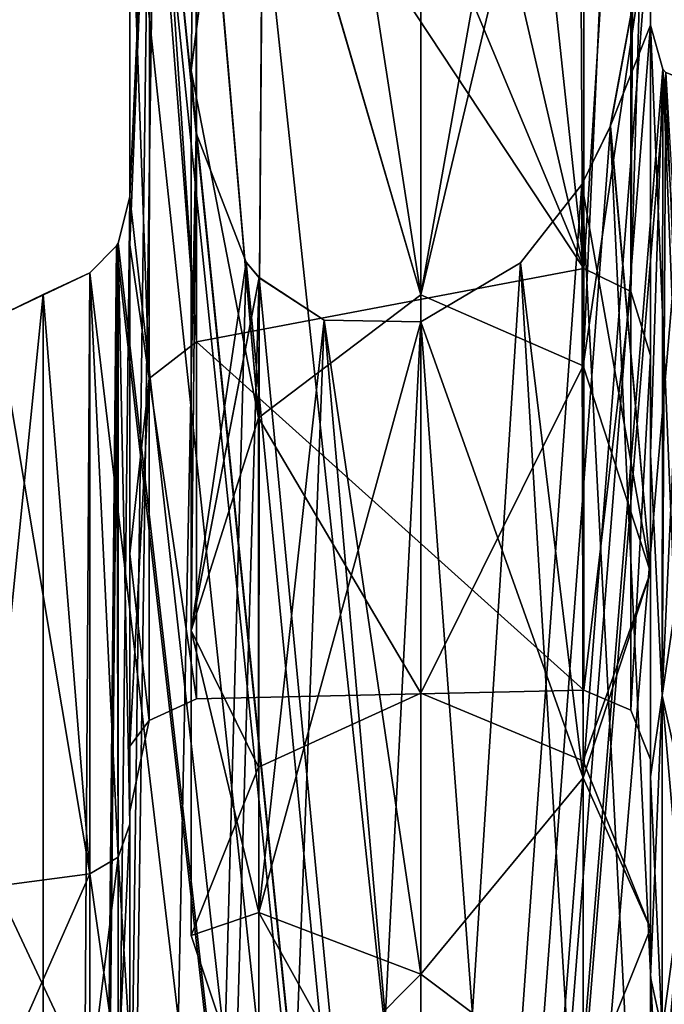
# Model space of a CAD drawing. Header units: millimetres. Extents: x -125 to 171, y -35 to 1363.
# Tile 85 of 256: x -3.56 to -1.15, y 60.05 to 63.74. Entities that reach past the tile are written whole.
import ezdxf

# ---------------------------------------------------------------- set-up
doc = ezdxf.new("R2010")
doc.units = ezdxf.units.MM
doc.header["$LTSCALE"] = 65.185185
for name, color, linetype in [('1071', 7, 'CONTINUOUS'), ('1191', 7, 'CONTINUOUS'), ('1192', 7, 'CONTINUOUS'), ('1194', 7, 'CONTINUOUS'), ('1196', 7, 'CONTINUOUS'), ('1197', 7, 'CONTINUOUS'), ('1308', 7, 'CONTINUOUS'), ('1388', 7, 'CONTINUOUS'), ('1405', 7, 'CONTINUOUS'), ('1408', 7, 'CONTINUOUS'), ('1410', 7, 'CONTINUOUS'), ('1427', 7, 'CONTINUOUS')]:
    doc.layers.add(name, color=color, linetype=linetype)

msp = doc.modelspace()

# ---------------------------------------------------------------- linework, layer by layer
at = {"layer": '1071', "linetype": 'CONTINUOUS'}
for points in [[(-6.3274, 39.5, 17.3843), (0, 39.5, 18.5), (-6.3274, 98.5, 17.3843), (-6.3274, 39.5, 17.3843)], [(-6.3274, 98.5, 17.3843), (0, 39.5, 18.5), (0, 98.5, 18.5), (-6.3274, 98.5, 17.3843)], [(0, 39.5, -18.5), (-6.3274, 39.5, -17.3843), (0, 98.5, -18.5), (0, 39.5, -18.5)], [(0, 98.5, -18.5), (-6.3274, 39.5, -17.3843), (-6.3274, 98.5, -17.3843), (0, 98.5, -18.5)]]:
    msp.add_3dface(points, dxfattribs=at)
at = {"layer": '1191', "linetype": 'CONTINUOUS'}
for points in [[(-1.2, 64.1547, 7.9095), (-1.2, 65.2523, 7.9095), (-1.2, 62.4819, 5.346), (-1.2, 64.1547, 7.9095)], [(-1.2, 65.2523, -7.9095), (-1.2, 64.1547, -7.9095), (-1.2, 62.4819, -5.346), (-1.2, 65.2523, -7.9095)], [(-1.2, 63.7191, 7.9095), (-1.2, 64.1547, 7.9095), (-1.2, 62.4819, 5.346), (-1.2, 63.7191, 7.9095)], [(-1.2, 63.7191, -7.9095), (-1.2, 60.9048, -4.3917), (-1.2, 64.1547, -7.9095), (-1.2, 63.7191, -7.9095)], [(-1.2, 64.1547, -7.9095), (-1.2, 60.9048, -4.3917), (-1.2, 62.4819, -5.346), (-1.2, 64.1547, -7.9095)], [(-1.2, 62.1133, 6.3096), (-1.2, 63.7191, 7.9095), (-1.2, 62.4819, 5.346), (-1.2, 62.1133, 6.3096)], [(-1.2, 62.1133, -6.3096), (-1.2, 60.9048, -4.3917), (-1.2, 63.7191, -7.9095), (-1.2, 62.1133, -6.3096)], [(-1.2, 60.9048, 4.3917), (-1.2, 62.1133, 6.3096), (-1.2, 62.4819, 5.346), (-1.2, 60.9048, 4.3917)], [(-1.2, 60.9701, 1.8873), (-1.2, 60.9048, 4.3917), (-1.2, 62.4819, 5.346), (-1.2, 60.9701, 1.8873)], [(-1.2, 60.9048, -4.3917), (-1.2, 60.1544, -2.2526), (-1.2, 62.4819, -5.346), (-1.2, 60.9048, -4.3917)], [(-1.2, 62.4819, -5.346), (-1.2, 60.1544, -2.2526), (-1.2, 60.9701, -1.8873), (-1.2, 62.4819, -5.346)], [(-1.2, 60.1544, 2.2526), (-1.2, 60.9048, 4.3917), (-1.2, 60.9701, 1.8873), (-1.2, 60.1544, 2.2526)], [(-1.2, 59.9, 0), (-1.2, 60.1544, 2.2526), (-1.2, 60.9701, -1.8873), (-1.2, 59.9, 0)], [(-1.2, 60.9701, -1.8873), (-1.2, 60.1544, 2.2526), (-1.2, 60.9701, 1.8873), (-1.2, 60.9701, -1.8873)], [(-1.2, 60.1544, -2.2526), (-1.2, 59.9, 0), (-1.2, 60.9701, -1.8873), (-1.2, 60.1544, -2.2526)]]:
    msp.add_3dface(points, dxfattribs=at)
at = {"layer": '1192', "linetype": 'CONTINUOUS'}
for points in [[(-1.45, 65.6811, -7.8675), (-1.2753, 65.5886, -7.8977), (-1.45, 62.8079, -5.3688), (-1.45, 65.6811, -7.8675)], [(-1.45, 62.8079, 5.3688), (-1.2753, 65.5887, 7.8977), (-1.45, 65.6811, 7.8675), (-1.45, 62.8079, 5.3688)], [(-1.2732, 62.7219, 5.3758), (-1.2753, 65.5887, 7.8977), (-1.45, 62.8079, 5.3688), (-1.2732, 62.7219, 5.3758)], [(-1.2753, 65.5886, -7.8977), (-1.2732, 62.7218, -5.3758), (-1.45, 62.8079, -5.3688), (-1.2753, 65.5886, -7.8977)], [(-1.2753, 65.5887, 7.8977), (-1.2732, 62.7219, 5.3758), (-1.2579, 65.5552, 7.9005), (-1.2753, 65.5887, 7.8977)], [(-1.2753, 65.5886, -7.8977), (-1.2, 65.2523, -7.9095), (-1.2732, 62.7218, -5.3758), (-1.2753, 65.5886, -7.8977)], [(-1.2732, 62.7219, 5.3758), (-1.2, 65.2523, 7.9095), (-1.2579, 65.5552, 7.9005), (-1.2732, 62.7219, 5.3758)], [(-1.2, 62.4819, 5.346), (-1.2, 65.2523, 7.9095), (-1.2732, 62.7219, 5.3758), (-1.2, 62.4819, 5.346)], [(-1.2, 65.2523, -7.9095), (-1.2, 62.4819, -5.346), (-1.2732, 62.7218, -5.3758), (-1.2, 65.2523, -7.9095)], [(-1.45, 62.8079, -5.3688), (-1.2732, 62.7218, -5.3758), (-1.45, 61.2293, -1.9038), (-1.45, 62.8079, -5.3688)], [(-1.45, 61.2293, 1.9038), (-1.2732, 62.7219, 5.3758), (-1.45, 62.8079, 5.3688), (-1.45, 61.2293, 1.9038)], [(-1.2732, 61.1545, 1.9045), (-1.2732, 62.7219, 5.3758), (-1.45, 61.2293, 1.9038), (-1.2732, 61.1545, 1.9045)], [(-1.2732, 62.7218, -5.3758), (-1.2732, 61.1545, -1.9044), (-1.45, 61.2293, -1.9038), (-1.2732, 62.7218, -5.3758)], [(-1.2732, 61.1545, 1.9045), (-1.2, 62.4819, 5.346), (-1.2732, 62.7219, 5.3758), (-1.2732, 61.1545, 1.9045)], [(-1.2732, 62.7218, -5.3758), (-1.2, 62.4819, -5.346), (-1.2732, 61.1545, -1.9044), (-1.2732, 62.7218, -5.3758)], [(-1.2, 62.4819, -5.346), (-1.2, 60.9701, -1.8873), (-1.2732, 61.1545, -1.9044), (-1.2, 62.4819, -5.346)], [(-1.2, 60.9701, 1.8873), (-1.2, 62.4819, 5.346), (-1.2732, 61.1545, 1.9045), (-1.2, 60.9701, 1.8873)], [(-1.2732, 61.1545, -1.9044), (-1.2732, 61.1545, 1.9045), (-1.45, 61.2293, -1.9038), (-1.2732, 61.1545, -1.9044)], [(-1.45, 61.2293, -1.9038), (-1.2732, 61.1545, 1.9045), (-1.45, 61.2293, 1.9038), (-1.45, 61.2293, -1.9038)], [(-1.2, 60.9701, -1.8873), (-1.2, 60.9701, 1.8873), (-1.2732, 61.1545, -1.9044), (-1.2, 60.9701, -1.8873)], [(-1.2732, 61.1545, -1.9044), (-1.2, 60.9701, 1.8873), (-1.2732, 61.1545, 1.9045), (-1.2732, 61.1545, -1.9044)]]:
    msp.add_3dface(points, dxfattribs=at)
at = {"layer": '1194', "linetype": 'CONTINUOUS'}
for points in [[(-2.9, 65.0039, 7.4559), (-3.0751, 64.7755, 7.3854), (-2.9, 62.5336, 4.9803), (-2.9, 65.0039, 7.4559)], [(-2.9, 65.0039, -7.4559), (-2.9, 62.5336, -4.9803), (-3.0541, 64.8197, -7.3941), (-2.9, 65.0039, -7.4559)], [(-2.9, 62.5336, -4.9803), (-3.0751, 64.7755, -7.3854), (-3.0541, 64.8197, -7.3941), (-2.9, 62.5336, -4.9803)], [(-3.0768, 62.3961, -4.9042), (-3.15, 64.4302, -7.3537), (-3.0751, 64.7755, -7.3854), (-3.0768, 62.3961, -4.9042)], [(-3.15, 64.4302, 7.3537), (-3.15, 62.8967, 5.8858), (-3.0751, 64.7755, 7.3854), (-3.15, 64.4302, 7.3537)], [(-3.0751, 64.7755, 7.3854), (-3.15, 62.8967, 5.8858), (-3.0768, 62.3961, 4.9042), (-3.0751, 64.7755, 7.3854)], [(-3.0751, 64.7755, 7.3854), (-3.0768, 62.3961, 4.9042), (-2.9, 62.5336, 4.9803), (-3.0751, 64.7755, 7.3854)], [(-3.0768, 62.3961, -4.9042), (-3.0751, 64.7755, -7.3854), (-2.9, 62.5336, -4.9803), (-3.0768, 62.3961, -4.9042)], [(-3.15, 62.8967, -5.8858), (-3.15, 64.4302, -7.3537), (-3.0768, 62.3961, -4.9042), (-3.15, 62.8967, -5.8858)], [(-3.15, 61.7392, -4.1061), (-3.15, 62.8967, -5.8858), (-3.0768, 62.3961, -4.9042), (-3.15, 61.7392, -4.1061)], [(-3.15, 62.8967, 5.8858), (-3.15, 61.7392, 4.1061), (-3.0768, 62.3961, 4.9042), (-3.15, 62.8967, 5.8858)], [(-2.9, 62.5336, 4.9803), (-3.0768, 62.3961, 4.9042), (-2.9, 61.197, 1.7486), (-2.9, 62.5336, 4.9803)], [(-2.9, 61.197, -1.7486), (-3.0768, 62.3961, -4.9042), (-2.9, 62.5336, -4.9803), (-2.9, 61.197, -1.7486)], [(-3.0768, 61.1162, -1.7172), (-3.15, 61.7392, -4.1061), (-3.0768, 62.3961, -4.9042), (-3.0768, 61.1162, -1.7172)], [(-3.15, 61.7392, 4.1061), (-3.15, 61.0193, 2.1089), (-3.0768, 62.3961, 4.9042), (-3.15, 61.7392, 4.1061)], [(-3.0768, 62.3961, 4.9042), (-3.15, 61.0193, 2.1089), (-3.0768, 61.1162, 1.7172), (-3.0768, 62.3961, 4.9042)], [(-3.0768, 62.3961, 4.9042), (-3.0768, 61.1162, 1.7172), (-2.9, 61.197, 1.7486), (-3.0768, 62.3961, 4.9042)], [(-3.0768, 61.1162, -1.7172), (-3.0768, 62.3961, -4.9042), (-2.9, 61.197, -1.7486), (-3.0768, 61.1162, -1.7172)], [(-3.15, 61.0193, -2.1089), (-3.15, 61.7392, -4.1061), (-3.0768, 61.1162, -1.7172), (-3.15, 61.0193, -2.1089)], [(-3.0768, 61.1162, 1.7172), (-3.0768, 61.1162, -1.7172), (-2.9, 61.197, 1.7486), (-3.0768, 61.1162, 1.7172)], [(-2.9, 61.197, 1.7486), (-3.0768, 61.1162, -1.7172), (-2.9, 61.197, -1.7486), (-2.9, 61.197, 1.7486)], [(-3.15, 60.775, 0), (-3.15, 61.0193, -2.1089), (-3.0768, 61.1162, -1.7172), (-3.15, 60.775, 0)], [(-3.15, 61.0193, 2.1089), (-3.15, 60.775, 0), (-3.0768, 61.1162, 1.7172), (-3.15, 61.0193, 2.1089)], [(-3.0768, 61.1162, 1.7172), (-3.15, 60.775, 0), (-3.0768, 61.1162, -1.7172), (-3.0768, 61.1162, 1.7172)]]:
    msp.add_3dface(points, dxfattribs=at)
at = {"layer": '1196', "linetype": 'CONTINUOUS'}
for points in [[(-3.15, 63.0767, 7.3537), (-3.194, 62.903, 7.3347), (-3.15, 60.7281, 4.0053), (-3.15, 63.0767, 7.3537)], [(-3.15, 60.7281, -4.0053), (-3.194, 62.903, -7.3347), (-3.15, 63.0767, -7.3537), (-3.15, 60.7281, -4.0053)], [(-3.194, 62.903, 7.3347), (-3.1994, 62.8933, 7.3324), (-3.1939, 60.6034, 3.9833), (-3.194, 62.903, 7.3347)], [(-3.194, 62.903, -7.3347), (-3.1939, 60.6034, -3.9833), (-3.1994, 62.8933, -7.3324), (-3.194, 62.903, -7.3347)], [(-3.194, 62.903, 7.3347), (-3.1939, 60.6034, 3.9833), (-3.15, 60.7281, 4.0053), (-3.194, 62.903, 7.3347)], [(-3.1939, 60.6034, -3.9833), (-3.194, 62.903, -7.3347), (-3.15, 60.7281, -4.0053), (-3.1939, 60.6034, -3.9833)], [(-3.1994, 62.8933, 7.3324), (-3.3, 62.7922, 7.2877), (-3.1939, 60.6034, 3.9833), (-3.1994, 62.8933, 7.3324)], [(-3.1994, 62.8933, -7.3324), (-3.1939, 60.6034, -3.9833), (-3.3, 62.7922, -7.2877), (-3.1994, 62.8933, -7.3324)], [(-3.1939, 60.6034, 3.9833), (-3.3, 62.7922, 7.2877), (-3.3, 60.5411, 3.9486), (-3.1939, 60.6034, 3.9833)], [(-3.3, 62.7922, -7.2877), (-3.1939, 60.6034, -3.9833), (-3.3, 60.5411, -3.9486), (-3.3, 62.7922, -7.2877)], [(-3.1939, 60.6034, 3.9833), (-3.1939, 59.7939, 0), (-3.15, 60.7281, 4.0053), (-3.1939, 60.6034, 3.9833)], [(-3.15, 60.7281, 4.0053), (-3.1939, 59.7939, 0), (-3.15, 59.9, 0), (-3.15, 60.7281, 4.0053)], [(-3.15, 59.9, 0), (-3.1939, 60.6034, -3.9833), (-3.15, 60.7281, -4.0053), (-3.15, 59.9, 0)], [(-3.1939, 59.7939, 0), (-3.1939, 60.6034, 3.9833), (-3.3, 59.75), (-3.1939, 59.7939, 0)], [(-3.3, 59.75), (-3.1939, 60.6034, 3.9833), (-3.3, 60.5411, 3.9486), (-3.3, 59.75)], [(-3.1939, 60.6034, -3.9833), (-3.1939, 59.7939, 0), (-3.3, 60.5411, -3.9486), (-3.1939, 60.6034, -3.9833)], [(-3.1939, 59.7939, 0), (-3.1939, 60.6034, -3.9833), (-3.15, 59.9, 0), (-3.1939, 59.7939, 0)], [(-3.3, 60.5411, -3.9486), (-3.1939, 59.7939, 0), (-3.3, 59.75), (-3.3, 60.5411, -3.9486)]]:
    msp.add_3dface(points, dxfattribs=at)
at = {"layer": '1197', "linetype": 'CONTINUOUS'}
for points in [[(-3.3, 60.5411, 3.9486), (-3.3, 62.7922, 7.2877), (-3.65, 62.6254, 7.1188), (-3.3, 60.5411, 3.9486)], [(-3.65, 62.6254, 7.1188), (-3.3, 62.7922, 7.2877), (-3.4745, 62.7106, 7.2061), (-3.65, 62.6254, 7.1188)], [(-3.3, 62.7922, -7.2877), (-3.3, 60.5411, -3.9486), (-3.4745, 62.7106, -7.2061), (-3.3, 62.7922, -7.2877)], [(-3.4745, 62.7106, -7.2061), (-3.3, 60.5411, -3.9486), (-3.65, 62.6254, -7.1188), (-3.4745, 62.7106, -7.2061)], [(-3.65, 62.6254, -7.1188), (-3.3, 60.5411, -3.9486), (-3.65, 60.496, -3.8388), (-3.65, 62.6254, -7.1188)], [(-3.3, 60.5411, 3.9486), (-3.65, 62.6254, 7.1188), (-3.65, 60.496, 3.8388), (-3.3, 60.5411, 3.9486)], [(-3.3, 60.5411, -3.9486), (-3.3, 59.75), (-3.65, 60.496, -3.8388), (-3.3, 60.5411, -3.9486)], [(-3.3, 59.75), (-3.3, 60.5411, 3.9486), (-3.65, 59.75), (-3.3, 59.75)], [(-3.65, 59.75), (-3.3, 60.5411, 3.9486), (-3.65, 60.496, 3.8388), (-3.65, 59.75)], [(-3.65, 60.496, -3.8388), (-3.3, 59.75), (-3.65, 59.75), (-3.65, 60.496, -3.8388)]]:
    msp.add_3dface(points, dxfattribs=at)
at = {"layer": '1308', "linetype": 'CONTINUOUS'}
for points in [[(-2.06, 62.7096, 5.2345), (-2.06, 65.4399, 7.7302), (-1.4676, 65.2034, 7.8642), (-2.06, 62.7096, 5.2345)], [(-2.06, 65.4399, -7.7302), (-2.06, 62.7096, -5.2345), (-1.5904, 65.352, -7.8403), (-2.06, 65.4399, -7.7302)], [(-1.5904, 65.352, -7.8403), (-2.06, 62.7096, -5.2345), (-1.4675, 65.2033, -7.8643), (-1.5904, 65.352, -7.8403)], [(-1.4528, 62.444, 5.2938), (-2.06, 62.7096, 5.2345), (-1.4676, 65.2034, 7.8642), (-1.4528, 62.444, 5.2938)], [(-1.4675, 65.2033, -7.8643), (-2.06, 62.7096, -5.2345), (-1.4528, 62.4441, -5.2939), (-1.4675, 65.2033, -7.8643)], [(-1.2, 64.1547, 7.9095), (-1.4528, 62.444, 5.2938), (-1.4676, 65.2034, 7.8642), (-1.2, 64.1547, 7.9095)], [(-1.4675, 65.2033, -7.8643), (-1.4528, 62.4441, -5.2939), (-1.3391, 64.9487, -7.8871), (-1.4675, 65.2033, -7.8643)], [(-1.4528, 62.4441, -5.2939), (-1.2, 64.1547, -7.9095), (-1.3391, 64.9487, -7.8871), (-1.4528, 62.4441, -5.2939)], [(-1.2, 64.1547, 7.9095), (-1.2, 61.6713, 5.2294), (-1.4528, 62.444, 5.2938), (-1.2, 64.1547, 7.9095)], [(-1.2, 61.6713, -5.2294), (-1.2, 64.1547, -7.9095), (-1.4528, 62.4441, -5.2939), (-1.2, 61.6713, -5.2294)], [(-1.2, 64.1547, -7.9095), (-1.2, 61.6713, -5.2294), (-1.3507, 63.3401, -7.8851), (-1.2, 64.1547, -7.9095)], [(-1.2, 61.6713, 5.2294), (-1.2, 64.1547, 7.9095), (-1.3504, 63.3408, 7.8852), (-1.2, 61.6713, 5.2294)], [(-1.2, 61.6713, -5.2294), (-1.4574, 63.1228, -7.8661), (-1.3507, 63.3401, -7.8851), (-1.2, 61.6713, -5.2294)], [(-1.4573, 63.1229, 7.8661), (-1.2, 61.6713, 5.2294), (-1.3504, 63.3408, 7.8852), (-1.4573, 63.1229, 7.8661)], [(-1.4574, 63.1228, -7.8661), (-1.4519, 60.9012, -5.1256), (-1.687, 62.8295, -7.8201), (-1.4574, 63.1228, -7.8661)], [(-1.4573, 63.1229, 7.8661), (-1.6868, 62.8297, 7.8202), (-1.4519, 60.9013, 5.1256), (-1.4573, 63.1229, 7.8661)], [(-1.4519, 60.9012, -5.1256), (-1.4574, 63.1228, -7.8661), (-1.2, 61.6713, -5.2294), (-1.4519, 60.9012, -5.1256)], [(-1.4573, 63.1229, 7.8661), (-1.4519, 60.9013, 5.1256), (-1.2, 61.6713, 5.2294), (-1.4573, 63.1229, 7.8661)], [(-1.6868, 62.8297, 7.8202), (-2.06, 62.609, 7.7302), (-1.4519, 60.9013, 5.1256), (-1.6868, 62.8297, 7.8202)], [(-1.687, 62.8295, -7.8201), (-1.4519, 60.9012, -5.1256), (-2.06, 62.609, -7.7302), (-1.687, 62.8295, -7.8201)], [(-2.06, 61.2176, 1.8496), (-2.06, 62.7096, 5.2345), (-1.4528, 62.444, 5.2938), (-2.06, 61.2176, 1.8496)], [(-2.06, 62.7096, -5.2345), (-2.06, 61.2176, -1.8496), (-1.4528, 62.4441, -5.2939), (-2.06, 62.7096, -5.2345)], [(-1.4519, 60.9013, 5.1256), (-2.06, 62.609, 7.7302), (-2.06, 60.1656, 4.2034), (-1.4519, 60.9013, 5.1256)], [(-2.06, 62.609, -7.7302), (-1.4519, 60.9012, -5.1256), (-2.06, 60.1656, -4.2034), (-2.06, 62.609, -7.7302)], [(-1.4528, 62.4441, -5.2939), (-2.06, 61.2176, -1.8496), (-1.4528, 60.9649, -1.8666), (-1.4528, 62.4441, -5.2939)], [(-1.4528, 60.9648, 1.8664), (-2.06, 61.2176, 1.8496), (-1.4528, 62.444, 5.2938), (-1.4528, 60.9648, 1.8664)], [(-1.2, 61.6713, -5.2294), (-1.4528, 62.4441, -5.2939), (-1.4528, 60.9649, -1.8666), (-1.2, 61.6713, -5.2294)], [(-1.2, 61.6713, 5.2294), (-1.4528, 60.9648, 1.8664), (-1.4528, 62.444, 5.2938), (-1.2, 61.6713, 5.2294)], [(-1.2, 61.6713, 5.2294), (-1.2, 60.3369, 1.8273), (-1.4528, 60.9648, 1.8664), (-1.2, 61.6713, 5.2294)], [(-1.2, 60.3369, -1.8273), (-1.2, 61.6713, -5.2294), (-1.4528, 60.9649, -1.8666), (-1.2, 60.3369, -1.8273)], [(-1.2, 61.6713, 5.2294), (-1.4519, 60.9013, 5.1256), (-1.2, 60.3369, 1.8273), (-1.2, 61.6713, 5.2294)], [(-1.2, 60.3369, -1.8273), (-1.4519, 60.9012, -5.1256), (-1.2, 61.6713, -5.2294), (-1.2, 60.3369, -1.8273)], [(-2.06, 61.2176, -1.8496), (-2.06, 61.2176, 1.8496), (-1.4528, 60.9649, -1.8666), (-2.06, 61.2176, -1.8496)], [(-1.4528, 60.9649, -1.8666), (-2.06, 61.2176, 1.8496), (-1.4528, 60.9648, 1.8664), (-1.4528, 60.9649, -1.8666)], [(-1.2, 60.3369, -1.8273), (-1.4528, 60.9649, -1.8666), (-1.4528, 60.9648, 1.8664), (-1.2, 60.3369, -1.8273)], [(-1.2, 60.3369, 1.8273), (-1.2, 60.3369, -1.8273), (-1.4528, 60.9648, 1.8664), (-1.2, 60.3369, 1.8273)], [(-1.4519, 59.7092, 1.7772), (-1.4519, 60.9013, 5.1256), (-2.06, 60.1656, 4.2034), (-1.4519, 59.7092, 1.7772)], [(-1.4519, 60.9012, -5.1256), (-1.4519, 59.7092, -1.7771), (-2.06, 60.1656, -4.2034), (-1.4519, 60.9012, -5.1256)], [(-1.4519, 60.9013, 5.1256), (-1.4519, 59.7092, 1.7772), (-1.2, 60.3369, 1.8273), (-1.4519, 60.9013, 5.1256)], [(-1.4519, 59.7092, -1.7771), (-1.4519, 60.9012, -5.1256), (-1.2, 60.3369, -1.8273), (-1.4519, 59.7092, -1.7771)], [(-1.4519, 59.7092, 1.7772), (-1.4519, 59.7092, -1.7771), (-1.2, 60.3369, 1.8273), (-1.4519, 59.7092, 1.7772)], [(-1.2, 60.3369, 1.8273), (-1.4519, 59.7092, -1.7771), (-1.2, 60.3369, -1.8273), (-1.2, 60.3369, 1.8273)], [(-2.06, 59.305, 0), (-1.4519, 59.7092, 1.7772), (-2.06, 60.1656, 4.2034), (-2.06, 59.305, 0)], [(-2.06, 60.1656, -4.2034), (-1.4519, 59.7092, -1.7771), (-2.06, 59.305, 0), (-2.06, 60.1656, -4.2034)]]:
    msp.add_3dface(points, dxfattribs=at)
at = {"layer": '1388', "linetype": 'CONTINUOUS'}
for points in [[(-3.4711, 35, -7.2077), (-4.8301, 68.3, -6.3773), (-5.879, 66.2421, -5.4257), (-3.4711, 35, -7.2077)], [(-4.8301, 68.3, -6.3773), (-3.4711, 35, -7.2077), (-4.7653, 68.3, -6.4259), (-4.8301, 68.3, -6.3773)], [(-3.4711, 35, -7.2077), (-4.7, 68.3, -6.4738), (-4.7653, 68.3, -6.4259), (-3.4711, 35, -7.2077)], [(-4.7, 68.3, -6.4738), (-3.4711, 35, -7.2077), (-4.4911, 68.2543, -6.6204), (-4.7, 68.3, -6.4738)], [(-3.4711, 35, -7.2077), (-4.3299, 68.1361, -6.727), (-4.4911, 68.2543, -6.6204), (-3.4711, 35, -7.2077)], [(-3.4711, 35, -7.2077), (-4.2, 63.2669, -6.8088), (-4.3299, 68.1361, -6.727), (-3.4711, 35, -7.2077)], [(-6.2547, 35, -4.9879), (-3.4711, 35, -7.2077), (-5.879, 66.2421, -5.4257), (-6.2547, 35, -4.9879)], [(-3.0541, 64.8197, 7.3941), (-2.9, 65.0039, 7.4559), (-2.9012, 63.3147, 7.4554), (-3.0541, 64.8197, 7.3941)], [(-2.9, 65.0039, -7.4559), (-3.0541, 64.8197, -7.3941), (-2.9013, 63.3155, -7.4554), (-2.9, 65.0039, -7.4559)], [(-2.9012, 63.3147, 7.4554), (-2.9, 65.0039, 7.4559), (-2.9198, 63.5497, 7.4481), (-2.9012, 63.3147, 7.4554)], [(-2.9198, 63.5497, 7.4481), (-2.9, 65.0039, 7.4559), (-2.8367, 64.1994, 7.4802), (-2.9198, 63.5497, 7.4481)], [(-2.8373, 64.1968, -7.4799), (-2.9, 65.0039, -7.4559), (-2.9198, 63.5497, -7.4481), (-2.8373, 64.1968, -7.4799)], [(-2.9198, 63.5497, -7.4481), (-2.9, 65.0039, -7.4559), (-2.9013, 63.3155, -7.4554), (-2.9198, 63.5497, -7.4481)], [(-3.4711, 35, 7.2077), (-3.0751, 64.7755, 7.3854), (-3.0541, 64.8197, 7.3941), (-3.4711, 35, 7.2077)], [(-3.4711, 35, 7.2077), (-3.0541, 64.8197, 7.3941), (-2.9012, 63.3147, 7.4554), (-3.4711, 35, 7.2077)], [(-3.0751, 64.7755, -7.3854), (0, 35, -8), (-3.0541, 64.8197, -7.3941), (-3.0751, 64.7755, -7.3854)], [(-3.0541, 64.8197, -7.3941), (0, 35, -8), (-2.9013, 63.3155, -7.4554), (-3.0541, 64.8197, -7.3941)], [(-3.0751, 64.7755, 7.3854), (-3.4711, 35, 7.2077), (-3.15, 63.0767, 7.3537), (-3.0751, 64.7755, 7.3854)], [(-3.15, 64.4302, -7.3537), (0, 35, -8), (-3.0751, 64.7755, -7.3854), (-3.15, 64.4302, -7.3537)], [(-3.15, 64.4302, 7.3537), (-3.0751, 64.7755, 7.3854), (-3.15, 63.0767, 7.3537), (-3.15, 64.4302, 7.3537)], [(0, 35, -8), (-3.15, 64.4302, -7.3537), (-3.15, 63.0767, -7.3537), (0, 35, -8)], [(-3.4711, 35, 7.2077), (-1.2, 64.1547, 7.9095), (-1.2, 63.7191, 7.9095), (-3.4711, 35, 7.2077)], [(-1.2, 64.1547, 7.9095), (-3.4711, 35, 7.2077), (-1.3504, 63.3408, 7.8852), (-1.2, 64.1547, 7.9095)], [(-1.2, 63.7191, -7.9095), (-1.2, 64.1547, -7.9095), (-1.3507, 63.3401, -7.8851), (-1.2, 63.7191, -7.9095)], [(0, 35, 8), (-3.4711, 35, 7.2077), (0, 64, 8), (0, 35, 8)], [(0, 64, 8), (-3.4711, 35, 7.2077), (-0.0224, 63.9627, 8), (0, 64, 8)], [(-3.4711, 35, 7.2077), (-0.045, 63.9252, 7.9999), (-0.0224, 63.9627, 8), (-3.4711, 35, 7.2077)], [(-0.045, 63.9252, 7.9999), (-3.4711, 35, 7.2077), (-0.291, 63.6588, 7.9947), (-0.045, 63.9252, 7.9999)], [(-3.4711, 35, 7.2077), (-1.2, 63.7191, 7.9095), (-1.1541, 63.5552, 7.9163), (-3.4711, 35, 7.2077)], [(0, 35, -8), (-1.2, 63.7191, -7.9095), (-1.3507, 63.3401, -7.8851), (0, 35, -8)], [(-1.2, 63.7191, -7.9095), (0, 35, -8), (-1.1541, 63.5552, -7.9163), (-1.2, 63.7191, -7.9095)], [(-3.4711, 35, 7.2077), (-0.5399, 63.5693, 7.9818), (-0.291, 63.6588, 7.9947), (-3.4711, 35, 7.2077)], [(-0.5399, 63.5693, 7.9818), (-3.4711, 35, 7.2077), (-0.7933, 63.5431, 7.9606), (-0.5399, 63.5693, 7.9818)], [(-1.1426, 63.5415, 7.918), (-3.4711, 35, 7.2077), (-1.1541, 63.5552, 7.9163), (-1.1426, 63.5415, 7.918)], [(-3.4711, 35, 7.2077), (-1.05, 63.5065, 7.9308), (-0.7933, 63.5431, 7.9606), (-3.4711, 35, 7.2077)], [(-1.05, 63.5065, 7.9308), (-3.4711, 35, 7.2077), (-1.1426, 63.5415, 7.918), (-1.05, 63.5065, 7.9308)], [(-1.1541, 63.5552, -7.9163), (0, 35, -8), (-1.1426, 63.5415, -7.918), (-1.1541, 63.5552, -7.9163)], [(-3.4711, 35, 7.2077), (-1.4573, 63.1229, 7.8661), (-1.3504, 63.3408, 7.8852), (-3.4711, 35, 7.2077)], [(-1.4574, 63.1228, -7.8661), (0, 35, -8), (-1.3507, 63.3401, -7.8851), (-1.4574, 63.1228, -7.8661)], [(-2.714, 62.8314, 7.5256), (-3.4711, 35, 7.2077), (-2.9012, 63.3147, 7.4554), (-2.714, 62.8314, 7.5256)], [(-2.9013, 63.3155, -7.4554), (0, 35, -8), (-2.7142, 62.8316, -7.5255), (-2.9013, 63.3155, -7.4554)], [(-4.2, 63.2669, -6.8088), (-3.4711, 35, -7.2077), (-4.1726, 63.1065, -6.8257), (-4.2, 63.2669, -6.8088)], [(-3.4711, 35, 7.2077), (-1.6868, 62.8297, 7.8202), (-1.4573, 63.1229, 7.8661), (-3.4711, 35, 7.2077)], [(0, 35, -8), (-1.4574, 63.1228, -7.8661), (-1.687, 62.8295, -7.8201), (0, 35, -8)], [(-3.4711, 35, -7.2077), (-4.1121, 63.0206, -6.8622), (-4.1726, 63.1065, -6.8257), (-3.4711, 35, -7.2077)], [(-3.4711, 35, 7.2077), (-3.194, 62.903, 7.3347), (-3.15, 63.0767, 7.3537), (-3.4711, 35, 7.2077)], [(-3.194, 62.903, -7.3347), (0, 35, -8), (-3.15, 63.0767, -7.3537), (-3.194, 62.903, -7.3347)], [(-3.4711, 35, -7.2077), (-3.8876, 62.8333, -6.9919), (-4.1121, 63.0206, -6.8622), (-3.4711, 35, -7.2077)], [(-3.4711, 35, 7.2077), (-3.1994, 62.8933, 7.3324), (-3.194, 62.903, 7.3347), (-3.4711, 35, 7.2077)], [(0, 35, -8), (-3.194, 62.903, -7.3347), (-3.1994, 62.8933, -7.3324), (0, 35, -8)], [(-3.4711, 35, 7.2077), (-3.3, 62.7922, 7.2877), (-3.1994, 62.8933, 7.3324), (-3.4711, 35, 7.2077)], [(0, 35, -8), (-3.1994, 62.8933, -7.3324), (-3.3, 62.7922, -7.2877), (0, 35, -8)], [(-3.4711, 35, -7.2077), (-3.65, 62.6254, -7.1188), (-3.8876, 62.8333, -6.9919), (-3.4711, 35, -7.2077)], [(-2.6655, 62.7739, 7.5429), (-3.4711, 35, 7.2077), (-2.714, 62.8314, 7.5256), (-2.6655, 62.7739, 7.5429)], [(-3.4711, 35, 7.2077), (-2.06, 62.609, 7.7302), (-1.6868, 62.8297, 7.8202), (-3.4711, 35, 7.2077)], [(-2.7142, 62.8316, -7.5255), (0, 35, -8), (-2.6655, 62.7738, -7.5429), (-2.7142, 62.8316, -7.5255)], [(0, 35, -8), (-1.687, 62.8295, -7.8201), (-2.06, 62.609, -7.7302), (0, 35, -8)], [(-3.3, 62.7922, 7.2877), (-3.4711, 35, 7.2077), (-3.4745, 62.7106, 7.2061), (-3.3, 62.7922, 7.2877)], [(-3.4711, 35, -7.2077), (-3.3, 62.7922, -7.2877), (-3.4745, 62.7106, -7.2061), (-3.4711, 35, -7.2077)], [(-3.4711, 35, -7.2077), (0, 35, -8), (-3.3, 62.7922, -7.2877), (-3.4711, 35, -7.2077)], [(-2.4226, 62.6146, 7.6244), (-3.4711, 35, 7.2077), (-2.6655, 62.7739, 7.5429), (-2.4226, 62.6146, 7.6244)], [(-2.6655, 62.7738, -7.5429), (0, 35, -8), (-2.4227, 62.6147, -7.6243), (-2.6655, 62.7738, -7.5429)], [(-3.4711, 35, 7.2077), (-6.2547, 35, 4.9879), (-3.4745, 62.7106, 7.2061), (-3.4711, 35, 7.2077)], [(-6.2547, 35, 4.9879), (-3.65, 62.6254, 7.1188), (-3.4745, 62.7106, 7.2061), (-6.2547, 35, 4.9879)], [(-3.4711, 35, -7.2077), (-3.4745, 62.7106, -7.2061), (-3.65, 62.6254, -7.1188), (-3.4711, 35, -7.2077)], [(-2.06, 62.609, 7.7302), (-3.4711, 35, 7.2077), (-2.4226, 62.6146, 7.6244), (-2.06, 62.609, 7.7302)], [(0, 35, -8), (-2.06, 62.609, -7.7302), (-2.4227, 62.6147, -7.6243), (0, 35, -8)]]:
    msp.add_3dface(points, dxfattribs=at)
at = {"layer": '1405', "linetype": 'CONTINUOUS'}
for points in [[(-1.2, 63.7191, 7.9095), (-1.2, 62.1133, 6.3096), (-1.1541, 63.5552, 7.9163), (-1.2, 63.7191, 7.9095)], [(-1.2, 62.1133, -6.3096), (-1.2, 63.7191, -7.9095), (-1.1541, 63.5552, -7.9163), (-1.2, 62.1133, -6.3096)], [(-1.1541, 63.5552, 7.9163), (-1.2, 62.1133, 6.3096), (-1.1561, 61.2095, 5.1857), (-1.1541, 63.5552, 7.9163)], [(-1.2, 62.1133, -6.3096), (-1.1541, 63.5552, -7.9163), (-1.1561, 61.2095, -5.1857), (-1.2, 62.1133, -6.3096)], [(-1.1541, 63.5552, -7.9163), (-1.05, 61.9249, -6.3131), (-1.1561, 61.2095, -5.1857), (-1.1541, 63.5552, -7.9163)], [(-1.1426, 63.5415, 7.918), (-1.1541, 63.5552, 7.9163), (-1.1561, 61.2095, 5.1857), (-1.1426, 63.5415, 7.918)], [(-1.05, 63.5065, 7.9308), (-1.1426, 63.5415, 7.918), (-1.1561, 61.2095, 5.1857), (-1.05, 63.5065, 7.9308)], [(-1.05, 61.9249, -6.3131), (-1.1541, 63.5552, -7.9163), (-1.1426, 63.5415, -7.918), (-1.05, 61.9249, -6.3131)], [(-1.05, 61.9249, 6.3131), (-1.05, 63.5065, 7.9308), (-1.1561, 61.2095, 5.1857), (-1.05, 61.9249, 6.3131)], [(-1.2, 62.1133, 6.3096), (-1.2, 60.9048, 4.3917), (-1.1561, 61.2095, 5.1857), (-1.2, 62.1133, 6.3096)], [(-1.2, 60.9048, -4.3917), (-1.2, 62.1133, -6.3096), (-1.1561, 61.2095, -5.1857), (-1.2, 60.9048, -4.3917)], [(-1.05, 61.9249, -6.3131), (-1.05, 60.7366, -4.3877), (-1.1561, 61.2095, -5.1857), (-1.05, 61.9249, -6.3131)], [(-1.05, 60.7366, 4.3877), (-1.05, 61.9249, 6.3131), (-1.1561, 61.2095, 5.1857), (-1.05, 60.7366, 4.3877)], [(-1.2, 60.9048, 4.3917), (-1.2, 60.1544, 2.2526), (-1.1561, 61.2095, 5.1857), (-1.2, 60.9048, 4.3917)], [(-1.1561, 61.2095, 5.1857), (-1.2, 60.1544, 2.2526), (-1.1561, 59.9546, 1.8037), (-1.1561, 61.2095, 5.1857)], [(-1.1561, 59.9546, -1.8037), (-1.2, 60.9048, -4.3917), (-1.1561, 61.2095, -5.1857), (-1.1561, 59.9546, -1.8037)], [(-1.05, 60.7366, -4.3877), (-1.05, 59.9997, -2.2486), (-1.1561, 61.2095, -5.1857), (-1.05, 60.7366, -4.3877)], [(-1.05, 59.9997, -2.2486), (-1.1561, 59.9546, -1.8037), (-1.1561, 61.2095, -5.1857), (-1.05, 59.9997, -2.2486)], [(-1.05, 60.7366, 4.3877), (-1.1561, 61.2095, 5.1857), (-1.1561, 59.9546, 1.8037), (-1.05, 60.7366, 4.3877)], [(-1.2, 60.1544, -2.2526), (-1.2, 60.9048, -4.3917), (-1.1561, 59.9546, -1.8037), (-1.2, 60.1544, -2.2526)], [(-1.05, 59.9997, 2.2486), (-1.05, 60.7366, 4.3877), (-1.1561, 59.9546, 1.8037), (-1.05, 59.9997, 2.2486)], [(-1.2, 60.1544, 2.2526), (-1.2, 59.9, 0), (-1.1561, 59.9546, 1.8037), (-1.2, 60.1544, 2.2526)], [(-1.2, 59.9, 0), (-1.2, 60.1544, -2.2526), (-1.1561, 59.9546, -1.8037), (-1.2, 59.9, 0)]]:
    msp.add_3dface(points, dxfattribs=at)
at = {"layer": '1408', "linetype": 'CONTINUOUS'}
for points in [[(-1.45, 62.8079, 5.3688), (-1.45, 65.6811, 7.8675), (-2.9, 65.0039, 7.4559), (-1.45, 62.8079, 5.3688)], [(-1.45, 65.6811, -7.8675), (-1.45, 62.8079, -5.3688), (-1.7453, 65.5732, -7.8073), (-1.45, 65.6811, -7.8675)], [(-1.45, 62.8079, -5.3688), (-2.06, 65.4399, -7.7302), (-1.7453, 65.5732, -7.8073), (-1.45, 62.8079, -5.3688)], [(-2.06, 65.4399, -7.7302), (-1.45, 62.8079, -5.3688), (-2.4658, 65.2428, -7.6105), (-2.06, 65.4399, -7.7302)], [(-1.45, 62.8079, -5.3688), (-2.9, 65.0039, -7.4559), (-2.4658, 65.2428, -7.6105), (-1.45, 62.8079, -5.3688)], [(-1.45, 62.8079, -5.3688), (-2.9, 62.5336, -4.9803), (-2.9, 65.0039, -7.4559), (-1.45, 62.8079, -5.3688)], [(-1.45, 62.8079, 5.3688), (-2.9, 65.0039, 7.4559), (-2.9, 62.5336, 4.9803), (-1.45, 62.8079, 5.3688)], [(-1.45, 62.8079, -5.3688), (-1.45, 61.2293, -1.9038), (-2.9, 62.5336, -4.9803), (-1.45, 62.8079, -5.3688)], [(-1.45, 61.2293, 1.9038), (-1.45, 62.8079, 5.3688), (-2.9, 62.5336, 4.9803), (-1.45, 61.2293, 1.9038)], [(-1.45, 61.2293, -1.9038), (-2.9, 61.197, -1.7486), (-2.9, 62.5336, -4.9803), (-1.45, 61.2293, -1.9038)], [(-1.45, 61.2293, 1.9038), (-2.9, 62.5336, 4.9803), (-2.9, 61.197, 1.7486), (-1.45, 61.2293, 1.9038)], [(-1.45, 61.2293, -1.9038), (-1.45, 61.2293, 1.9038), (-2.9, 61.197, -1.7486), (-1.45, 61.2293, -1.9038)], [(-1.45, 61.2293, 1.9038), (-2.9, 61.197, 1.7486), (-2.9, 61.197, -1.7486), (-1.45, 61.2293, 1.9038)]]:
    msp.add_3dface(points, dxfattribs=at)
at = {"layer": '1410', "linetype": 'CONTINUOUS'}
for points in [[(-3.15, 64.4302, -7.3537), (-3.15, 62.8967, -5.8858), (-3.15, 60.7281, -4.0053), (-3.15, 64.4302, -7.3537)], [(-3.15, 64.4302, -7.3537), (-3.15, 60.7281, -4.0053), (-3.15, 63.0767, -7.3537), (-3.15, 64.4302, -7.3537)], [(-3.15, 62.8967, 5.8858), (-3.15, 64.4302, 7.3537), (-3.15, 63.0767, 7.3537), (-3.15, 62.8967, 5.8858)], [(-3.15, 62.8967, 5.8858), (-3.15, 63.0767, 7.3537), (-3.15, 60.7281, 4.0053), (-3.15, 62.8967, 5.8858)], [(-3.15, 62.8967, -5.8858), (-3.15, 61.7392, -4.1061), (-3.15, 60.7281, -4.0053), (-3.15, 62.8967, -5.8858)], [(-3.15, 61.7392, 4.1061), (-3.15, 62.8967, 5.8858), (-3.15, 60.7281, 4.0053), (-3.15, 61.7392, 4.1061)], [(-3.15, 61.7392, -4.1061), (-3.15, 61.0193, -2.1089), (-3.15, 60.7281, -4.0053), (-3.15, 61.7392, -4.1061)], [(-3.15, 61.0193, 2.1089), (-3.15, 61.7392, 4.1061), (-3.15, 60.7281, 4.0053), (-3.15, 61.0193, 2.1089)], [(-3.15, 61.0193, -2.1089), (-3.15, 60.775, 0), (-3.15, 59.9, 0), (-3.15, 61.0193, -2.1089)], [(-3.15, 61.0193, -2.1089), (-3.15, 59.9, 0), (-3.15, 60.7281, -4.0053), (-3.15, 61.0193, -2.1089)], [(-3.15, 60.775, 0), (-3.15, 61.0193, 2.1089), (-3.15, 59.9, 0), (-3.15, 60.775, 0)], [(-3.15, 61.0193, 2.1089), (-3.15, 60.7281, 4.0053), (-3.15, 59.9, 0), (-3.15, 61.0193, 2.1089)]]:
    msp.add_3dface(points, dxfattribs=at)
at = {"layer": '1427', "linetype": 'CONTINUOUS'}
for points in [[(-2.06, 62.7096, -5.2345), (-2.06, 65.4399, -7.7302), (-2.6494, 64.7255, -7.5486), (-2.06, 62.7096, -5.2345)], [(-2.06, 65.4399, 7.7302), (-2.06, 62.7096, 5.2345), (-2.4291, 65.1059, 7.6223), (-2.06, 65.4399, 7.7302)], [(-2.06, 62.7096, 5.2345), (-2.6505, 64.7231, 7.5482), (-2.4291, 65.1059, 7.6223), (-2.06, 62.7096, 5.2345)], [(-2.6494, 64.7255, -7.5486), (-2.8373, 64.1968, -7.4799), (-2.6681, 62.2486, -5.0052), (-2.6494, 64.7255, -7.5486)], [(-2.8367, 64.1994, 7.4802), (-2.6505, 64.7231, 7.5482), (-2.6681, 62.2486, 5.0051), (-2.8367, 64.1994, 7.4802)], [(-2.06, 62.7096, -5.2345), (-2.6494, 64.7255, -7.5486), (-2.6681, 62.2486, -5.0052), (-2.06, 62.7096, -5.2345)], [(-2.6505, 64.7231, 7.5482), (-2.06, 62.7096, 5.2345), (-2.6681, 62.2486, 5.0051), (-2.6505, 64.7231, 7.5482)], [(-2.9198, 63.5497, 7.4481), (-2.8367, 64.1994, 7.4802), (-2.6681, 62.2486, 5.0051), (-2.9198, 63.5497, 7.4481)], [(-2.8373, 64.1968, -7.4799), (-2.9198, 63.5497, -7.4481), (-2.6681, 62.2486, -5.0052), (-2.8373, 64.1968, -7.4799)], [(-2.9012, 63.3147, 7.4554), (-2.9198, 63.5497, 7.4481), (-2.92, 61.4526, 4.8664), (-2.9012, 63.3147, 7.4554)], [(-2.9198, 63.5497, 7.4481), (-2.6681, 62.2486, 5.0051), (-2.92, 61.4526, 4.8664), (-2.9198, 63.5497, 7.4481)], [(-2.9198, 63.5497, -7.4481), (-2.9013, 63.3155, -7.4554), (-2.92, 61.4524, -4.8662), (-2.9198, 63.5497, -7.4481)], [(-2.6681, 62.2486, -5.0052), (-2.9198, 63.5497, -7.4481), (-2.92, 61.4524, -4.8662), (-2.6681, 62.2486, -5.0052)], [(-2.9013, 63.3155, -7.4554), (-2.7142, 62.8316, -7.5255), (-2.92, 61.4524, -4.8662), (-2.9013, 63.3155, -7.4554)], [(-2.714, 62.8314, 7.5256), (-2.9012, 63.3147, 7.4554), (-2.92, 61.4526, 4.8664), (-2.714, 62.8314, 7.5256)], [(-2.7142, 62.8316, -7.5255), (-2.6655, 62.7738, -7.5429), (-2.92, 61.4524, -4.8662), (-2.7142, 62.8316, -7.5255)], [(-2.6655, 62.7739, 7.5429), (-2.714, 62.8314, 7.5256), (-2.92, 61.4526, 4.8664), (-2.6655, 62.7739, 7.5429)], [(-2.6672, 60.397, 4.1061), (-2.6655, 62.7739, 7.5429), (-2.92, 61.4526, 4.8664), (-2.6672, 60.397, 4.1061)], [(-2.6655, 62.7738, -7.5429), (-2.6672, 60.397, -4.1062), (-2.92, 61.4524, -4.8662), (-2.6655, 62.7738, -7.5429)], [(-2.4226, 62.6146, 7.6244), (-2.6655, 62.7739, 7.5429), (-2.6672, 60.397, 4.1061), (-2.4226, 62.6146, 7.6244)], [(-2.6655, 62.7738, -7.5429), (-2.4227, 62.6147, -7.6243), (-2.6672, 60.397, -4.1062), (-2.6655, 62.7738, -7.5429)], [(-2.06, 62.7096, 5.2345), (-2.06, 61.2176, 1.8496), (-2.6681, 62.2486, 5.0051), (-2.06, 62.7096, 5.2345)], [(-2.06, 61.2176, -1.8496), (-2.06, 62.7096, -5.2345), (-2.6681, 62.2486, -5.0052), (-2.06, 61.2176, -1.8496)], [(-2.4227, 62.6147, -7.6243), (-2.06, 60.1656, -4.2034), (-2.6672, 60.397, -4.1062), (-2.4227, 62.6147, -7.6243)], [(-2.06, 62.609, 7.7302), (-2.4226, 62.6146, 7.6244), (-2.6672, 60.397, 4.1061), (-2.06, 62.609, 7.7302)], [(-2.06, 60.1656, 4.2034), (-2.06, 62.609, 7.7302), (-2.6672, 60.397, 4.1061), (-2.06, 60.1656, 4.2034)], [(-2.06, 62.609, -7.7302), (-2.06, 60.1656, -4.2034), (-2.4227, 62.6147, -7.6243), (-2.06, 62.609, -7.7302)], [(-2.6681, 62.2486, 5.0051), (-2.6681, 60.9411, 1.7527), (-2.92, 61.4526, 4.8664), (-2.6681, 62.2486, 5.0051)], [(-2.6681, 60.9411, -1.7527), (-2.6681, 62.2486, -5.0052), (-2.92, 61.4524, -4.8662), (-2.6681, 60.9411, -1.7527)], [(-2.6681, 62.2486, 5.0051), (-2.06, 61.2176, 1.8496), (-2.6681, 60.9411, 1.7527), (-2.6681, 62.2486, 5.0051)], [(-2.6681, 60.9411, -1.7527), (-2.06, 61.2176, -1.8496), (-2.6681, 62.2486, -5.0052), (-2.6681, 60.9411, -1.7527)], [(-2.6672, 60.397, 4.1061), (-2.92, 61.4526, 4.8664), (-2.92, 60.3104, 1.6886), (-2.6672, 60.397, 4.1061)], [(-2.92, 61.4526, 4.8664), (-2.6681, 60.9411, 1.7527), (-2.92, 60.3104, 1.6886), (-2.92, 61.4526, 4.8664)], [(-2.6672, 60.397, -4.1062), (-2.92, 60.3103, -1.6883), (-2.92, 61.4524, -4.8662), (-2.6672, 60.397, -4.1062)], [(-2.92, 60.3103, -1.6883), (-2.6681, 60.9411, -1.7527), (-2.92, 61.4524, -4.8662), (-2.92, 60.3103, -1.6883)], [(-2.06, 61.2176, 1.8496), (-2.06, 61.2176, -1.8496), (-2.6681, 60.9411, 1.7527), (-2.06, 61.2176, 1.8496)], [(-2.6681, 60.9411, 1.7527), (-2.06, 61.2176, -1.8496), (-2.6681, 60.9411, -1.7527), (-2.6681, 60.9411, 1.7527)], [(-2.6681, 60.9411, 1.7527), (-2.6681, 60.9411, -1.7527), (-2.92, 60.3104, 1.6886), (-2.6681, 60.9411, 1.7527)], [(-2.92, 60.3104, 1.6886), (-2.6681, 60.9411, -1.7527), (-2.92, 60.3103, -1.6883), (-2.92, 60.3104, 1.6886)], [(-2.6672, 60.397, -4.1062), (-2.6672, 59.5559, 0), (-2.92, 60.3103, -1.6883), (-2.6672, 60.397, -4.1062)], [(-2.6672, 59.5559, 0), (-2.6672, 60.397, 4.1061), (-2.92, 60.3104, 1.6886), (-2.6672, 59.5559, 0)], [(-2.06, 60.1656, -4.2034), (-2.06, 59.305, 0), (-2.6672, 60.397, -4.1062), (-2.06, 60.1656, -4.2034)], [(-2.6672, 60.397, -4.1062), (-2.06, 59.305, 0), (-2.6672, 59.5559, 0), (-2.6672, 60.397, -4.1062)], [(-2.6672, 59.5559, 0), (-2.06, 60.1656, 4.2034), (-2.6672, 60.397, 4.1061), (-2.6672, 59.5559, 0)], [(-2.6672, 59.5559, 0), (-2.92, 60.3104, 1.6886), (-2.92, 60.3103, -1.6883), (-2.6672, 59.5559, 0)], [(-2.06, 59.305, 0), (-2.06, 60.1656, 4.2034), (-2.6672, 59.5559, 0), (-2.06, 59.305, 0)]]:
    msp.add_3dface(points, dxfattribs=at)

doc.saveas('drawing.dxf')
